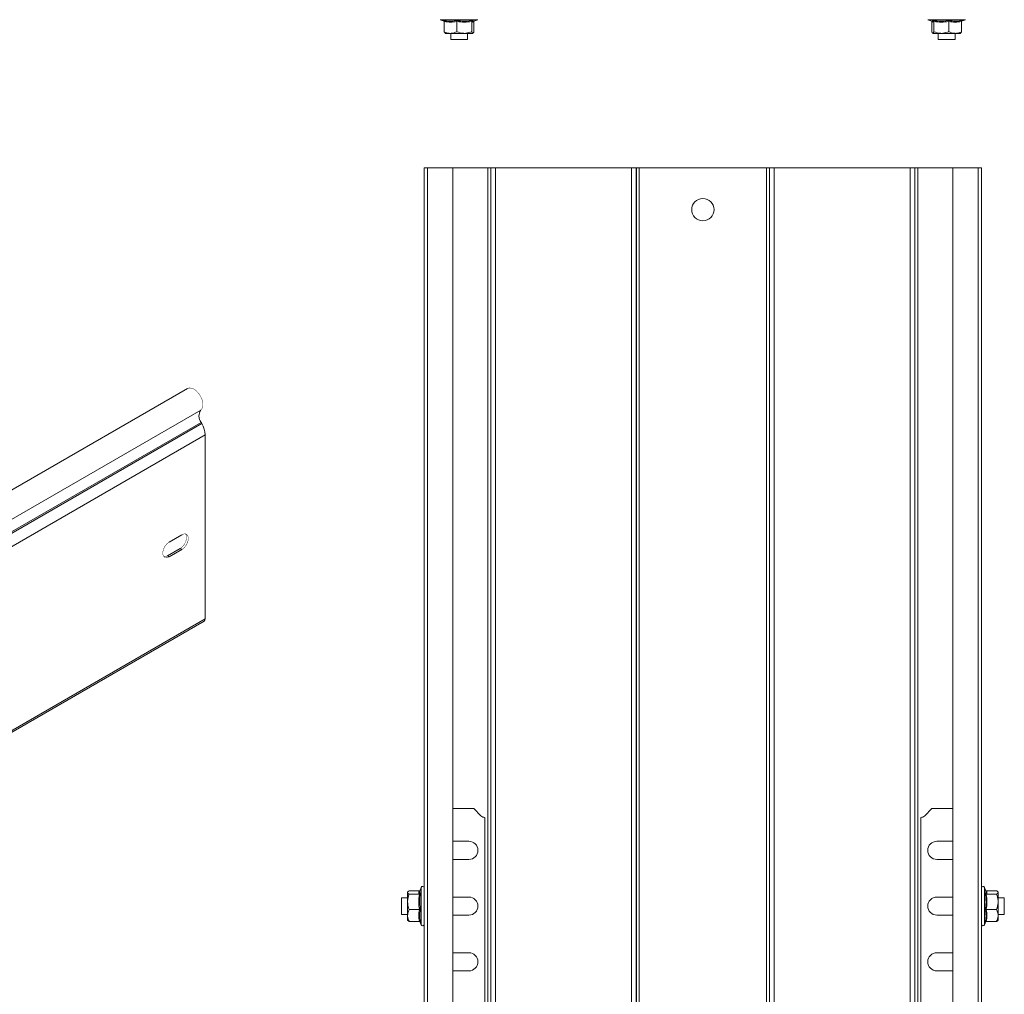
# Model space of a CAD drawing. Header units: millimetres. Extents: x 206 to 1133, y -1929 to 488.
# Tile 8 of 30: x 780 to 1133, y -1575 to -1226. Entities that reach past the tile are written whole.
import ezdxf

# ---------------------------------------------------------------- set-up
doc = ezdxf.new("R2010")
doc.units = ezdxf.units.MM
doc.linetypes.add('K5LT32768', pattern=[0])
doc.linetypes.add('K5LT32769', pattern=[0])

msp = doc.modelspace()

# ---------------------------------------------------------------- linework, layer by layer
at = {"color": 7, "linetype": 'K5LT32768', "lineweight": 15}
for p, q in [((930.85, -1225.63), (932.21, -1226.13)), ((932.23, -1226.25), (932.23, -1229.93)), ((936.79, -1226.25), (936.79, -1229.93)), ((942.14, -1226.25), (942.14, -1229.93)), ((942.87, -1226.15), (944.3, -1225.63)), ((942.92, -1226.25), (942.92, -1229.93)), ((1105.85, -1225.63), (1107.26, -1226.15)), ((1107.23, -1226.25), (1107.23, -1229.93)), ((1107.27, -1226.14), (1107.27, -1226.14)), ((1108.01, -1226.25), (1108.01, -1229.93)), ((1113.36, -1226.25), (1113.36, -1229.93)), ((1117.92, -1226.25), (1117.92, -1229.93)), ((1117.94, -1226.13), (1119.3, -1225.63)), ((934.51, -1230.53), (932.58, -1230.53)), ((934.51, -1230.53), (939.46, -1230.53)), ((934.58, -1230.53), (934.58, -1232.73)), ((934.58, -1232.73), (940.58, -1232.73)), ((939.46, -1230.53), (942.53, -1230.53)), ((940.58, -1232.73), (940.58, -1230.53)), ((1107.62, -1230.53), (1110.69, -1230.53)), ((1109.58, -1230.53), (1109.58, -1232.73)), ((1109.58, -1232.73), (1112.58, -1232.73)), ((1115.64, -1230.53), (1110.69, -1230.53)), ((1112.58, -1232.73), (1115.58, -1232.73)), ((1115.58, -1232.73), (1115.58, -1230.53)), ((1115.64, -1230.53), (1117.58, -1230.53)), ((926.2, -1278.81), (925.08, -1278.81)), ((925.08, -1603.81), (925.08, -1278.81)), ((926.2, -1278.81), (926.2, -1603.81)), ((935.3, -1278.81), (926.2, -1278.81)), ((935.3, -1603.81), (935.3, -1278.81)), ((935.3, -1278.81), (947.88, -1278.81)), ((947.88, -1603.81), (947.88, -1278.81)), ((947.88, -1278.81), (948.94, -1278.81)), ((948.94, -1603.81), (948.94, -1278.81)), ((948.94, -1278.81), (949, -1278.81)), ((949, -1603.81), (949, -1278.81)), ((949, -1278.81), (950.7, -1278.81)), ((950.7, -1603.81), (950.7, -1278.81)), ((950.7, -1278.81), (999.45, -1278.81)), ((999.45, -1603.81), (999.45, -1278.81)), ((999.45, -1278.81), (1001.15, -1278.81)), ((1001.15, -1603.81), (1001.15, -1278.81)), ((1001.15, -1278.81), (1001.21, -1278.81)), ((1001.21, -1603.81), (1001.21, -1278.81)), ((1001.21, -1278.81), (1002.27, -1278.81)), ((1002.27, -1603.81), (1002.27, -1278.81)), ((1002.27, -1278.81), (1047.88, -1278.81)), ((1047.88, -1603.81), (1047.88, -1278.81)), ((1047.88, -1278.81), (1048.94, -1278.81)), ((1048.94, -1603.81), (1048.94, -1278.81)), ((1048.94, -1278.81), (1049, -1278.81)), ((1049, -1603.81), (1049, -1278.81)), ((1049, -1278.81), (1050.7, -1278.81)), ((1050.7, -1603.81), (1050.7, -1278.81)), ((1050.7, -1278.81), (1099.45, -1278.81)), ((1099.45, -1603.81), (1099.45, -1278.81)), ((1099.45, -1278.81), (1101.15, -1278.81)), ((1101.15, -1603.81), (1101.15, -1278.81)), ((1101.15, -1278.81), (1101.21, -1278.81)), ((1101.21, -1603.81), (1101.21, -1278.81)), ((1101.21, -1278.81), (1102.27, -1278.81)), ((1102.27, -1603.81), (1102.27, -1278.81)), ((1102.27, -1278.81), (1114.85, -1278.81)), ((1114.85, -1278.81), (1114.85, -1603.81)), ((1123.95, -1278.81), (1114.85, -1278.81)), ((1123.95, -1603.81), (1123.95, -1278.81)), ((1125.08, -1278.81), (1123.95, -1278.81)), ((1125.08, -1603.81), (1125.08, -1278.81)), ((840.14, -1358.02), (610.33, -1490.69)), ((615.08, -1498.43), (844.89, -1365.76)), ((615.2, -1502.84), (845.01, -1370.17)), ((615.45, -1503.27), (845.26, -1370.61)), ((845.26, -1370.61), (845.01, -1370.17)), ((616.61, -1507.32), (846.42, -1374.65)), ((846.42, -1440.75), (846.42, -1374.65)), ((833.52, -1413.14), (838.12, -1410.49)), ((837.48, -1415.43), (832.88, -1418.08)), ((838.12, -1415.8), (833.52, -1418.45)), ((838.12, -1415.8), (837.48, -1415.43)), ((833.52, -1418.45), (832.88, -1418.08)), ((616.24, -1574.24), (846.05, -1441.57)), ((616.61, -1573.41), (846.42, -1440.75)), ((942.84, -1508.81), (935.3, -1508.81)), ((942.84, -1508.81), (945.43, -1511.39)), ((1104.72, -1511.39), (1107.31, -1508.81)), ((1114.85, -1508.81), (1107.31, -1508.81)), ((946.84, -1695.64), (946.84, -1511.98)), ((1103.31, -1511.98), (1103.31, -1695.64)), ((941.09, -1520.56), (935.3, -1520.56)), ((1114.85, -1520.56), (1109.06, -1520.56)), ((935.3, -1527.06), (941.09, -1527.06)), ((1109.06, -1527.06), (1114.85, -1527.06)), ((923.98, -1537.08), (923.49, -1538.42)), ((1126.67, -1538.43), (1126.18, -1537.08)), ((919.08, -1540.81), (916.88, -1540.81)), ((916.88, -1540.81), (916.88, -1546.81)), ((919.21, -1538.64), (919.08, -1538.81)), ((919.08, -1538.81), (919.08, -1538.93)), ((919.08, -1538.93), (919.08, -1542.31)), ((923.36, -1538.3), (919.68, -1538.3)), ((923.36, -1539.55), (919.68, -1539.55)), ((941.09, -1540.56), (935.3, -1540.56)), ((1114.85, -1540.56), (1109.06, -1540.56)), ((1126.79, -1538.3), (1130.48, -1538.3)), ((1126.79, -1539.55), (1130.48, -1539.55)), ((1131.08, -1538.81), (1130.94, -1538.64)), ((1131.08, -1538.93), (1131.08, -1538.81)), ((1131.08, -1542.31), (1131.08, -1538.93)), ((1133.28, -1540.81), (1131.08, -1540.81)), ((1133.28, -1546.81), (1133.28, -1540.81)), ((919.08, -1542.31), (919.08, -1547.19)), ((1131.08, -1547.19), (1131.08, -1542.31)), ((916.88, -1546.81), (919.08, -1546.81)), ((919.08, -1547.19), (919.08, -1548.81)), ((923.36, -1545.06), (919.68, -1545.06)), ((935.3, -1547.06), (941.09, -1547.06)), ((1109.06, -1547.06), (1114.85, -1547.06)), ((1126.79, -1545.06), (1130.48, -1545.06)), ((1131.08, -1546.81), (1133.28, -1546.81)), ((1131.08, -1547.19), (1131.08, -1548.81)), ((919.08, -1548.81), (919.21, -1548.98)), ((919.68, -1549.32), (919.27, -1548.93)), ((923.36, -1549.32), (919.68, -1549.32)), ((923.55, -1549.38), (923.98, -1550.54)), ((1126.18, -1550.54), (1126.6, -1549.38)), ((1126.79, -1549.32), (1130.48, -1549.32)), ((1130.94, -1548.98), (1131.08, -1548.81)), ((941.09, -1560.56), (935.3, -1560.56)), ((1114.85, -1560.56), (1109.06, -1560.56)), ((935.3, -1567.06), (941.09, -1567.06)), ((1109.06, -1567.06), (1114.85, -1567.06))]:
    msp.add_line(p, q, dxfattribs=at)
at = {"color": 8, "linetype": 'K5LT32769', "lineweight": 15, "true_color": 0x808080}
for p, q in [((944.3, -1225.63), (930.85, -1225.63)), ((932.17, -1226.04), (931.96, -1225.87)), ((1116.7, -1225.63), (1105.85, -1225.63)), ((1119.3, -1225.63), (1116.7, -1225.63)), ((923.98, -1550.54), (923.98, -1537.08)), ((1126.18, -1537.08), (1126.18, -1548.36)), ((1126.18, -1548.36), (1126.18, -1550.54))]:
    msp.add_line(p, q, dxfattribs=at)
at = {"color": 7, "linetype": 'K5LT32768', "const_width": 0.15}
for points in [[(844.89, -1365.76), (845.37, -1365.14), (845.61, -1364.25), (845.59, -1363.18), (845.31, -1362.01), (844.8, -1360.84), (844.09, -1359.76), (843.25, -1358.86), (842.34, -1358.2), (841.44, -1357.86), (840.61, -1357.84), (840.14, -1358.02)], [(833.52, -1418.45), (832.73, -1418.74), (832.04, -1418.68), (831.53, -1418.27), (831.26, -1417.56), (831.26, -1416.64), (831.53, -1415.62), (832.04, -1414.62), (832.73, -1413.76), (833.52, -1413.14)], [(839.39, -1410.2), (839.47, -1410.3), (839.74, -1411.01), (839.74, -1411.93), (839.47, -1412.95), (838.96, -1413.95), (838.27, -1414.81), (837.48, -1415.43)], [(838.12, -1410.49), (838.9, -1410.19), (839.59, -1410.26), (840.11, -1410.67), (840.38, -1411.37), (840.38, -1412.3), (840.11, -1413.32), (839.59, -1414.32), (838.9, -1415.18), (838.12, -1415.8)], [(832.88, -1418.08), (832.1, -1418.38), (831.61, -1418.37)]]:
    msp.add_lwpolyline(points, dxfattribs=at)
at = {"color": 7, "linetype": 'K5LT32768', "lineweight": 15}
msp.add_circle((1025.08, -1293.81), 4, dxfattribs=at)
for centre, radius, start, end in [((847.94, -1367.88), 3.72, 145.2363, 218.0457), ((837.84, -1374.94), 8.59, 1.8773, 30.2829), ((845.54, -1440.84), 0.887, 305.0108, 6.3014), ((946.84, -1509.98), 2, 225, 270), ((1103.31, -1509.98), 2, 270, 315), ((941.09, -1523.81), 3.25, 270, 90), ((1109.06, -1523.81), 3.25, 90, 270), ((924.51, -1537.28), 0.567, 0, 160), ((1125.64, -1537.28), 0.567, 20, 180), ((941.09, -1543.81), 3.25, 270, 90), ((1109.06, -1543.81), 3.25, 90, 270), ((924.51, -1550.34), 0.567, 200, 0), ((1125.64, -1550.34), 0.567, 180, 340), ((941.09, -1563.81), 3.25, 270, 90), ((1109.06, -1563.81), 3.25, 90, 270)]:
    msp.add_arc(centre, radius, start, end, dxfattribs=at)
for points, knots in [([(931.96, -1225.87), (932.15, -1225.91), (933.09, -1226.12), (934.71, -1226.27), (936.11, -1226), (936.75, -1225.87)], [0, 0, 0, 0, 0.118083, 0.59226, 1, 1, 1, 1]), ([(931.96, -1225.87), (931.96, -1225.87), (932, -1225.89), (932.07, -1225.93), (932.16, -1226.02), (932.22, -1226.13), (932.23, -1226.21), (932.23, -1226.25)], [0, 0, 0, 0, 0.007901, 0.26754, 0.528603, 0.763813, 1, 1, 1, 1]), ([(936.79, -1226.25), (936.04, -1226.38), (934.52, -1226.64), (933, -1226.38), (932.23, -1226.25)], [0, 0, 0, 0, 0.492149, 1, 1, 1, 1]), ([(936.75, -1225.87), (936.97, -1225.91), (938.06, -1226.12), (939.96, -1226.27), (941.61, -1226), (942.37, -1225.87)], [0, 0, 0, 0, 0.118084, 0.592259, 1, 1, 1, 1]), ([(936.75, -1225.87), (936.75, -1225.87), (936.76, -1225.89), (936.77, -1225.93), (936.78, -1226.02), (936.79, -1226.13), (936.79, -1226.21), (936.79, -1226.25)], [0, 0, 0, 0, 0.007891, 0.267535, 0.528595, 0.763815, 1, 1, 1, 1]), ([(942.14, -1226.25), (941.26, -1226.38), (939.48, -1226.64), (937.7, -1226.38), (936.79, -1226.25)], [0, 0, 0, 0, 0.49215, 1, 1, 1, 1]), ([(942.37, -1225.87), (942.37, -1225.87), (942.33, -1225.89), (942.27, -1225.93), (942.2, -1226.02), (942.15, -1226.13), (942.14, -1226.21), (942.14, -1226.25)], [0, 0, 0, 0, 0.007905, 0.267542, 0.528604, 0.763813, 1, 1, 1, 1]), ([(942.92, -1226.25), (942.79, -1226.38), (942.53, -1226.64), (942.27, -1226.38), (942.14, -1226.25)], [0, 0, 0, 0, 0.492148, 1, 1, 1, 1]), ([(942.92, -1226.25), (942.92, -1226.21), (942.92, -1226.16), (942.94, -1226.13), (942.94, -1226.13)], [0, 0, 0, 0, 0.96679, 1, 1, 1, 1]), ([(1107.21, -1226.13), (1107.21, -1226.13), (1107.23, -1226.16), (1107.23, -1226.21), (1107.23, -1226.25)], [0, 0, 0, 0, 0.033217, 1, 1, 1, 1]), ([(1108.01, -1226.25), (1107.88, -1226.38), (1107.62, -1226.64), (1107.36, -1226.38), (1107.23, -1226.25)], [0, 0, 0, 0, 0.492148, 1, 1, 1, 1]), ([(1107.78, -1225.87), (1108, -1225.91), (1109.1, -1226.12), (1111, -1226.27), (1112.64, -1226), (1113.4, -1225.87)], [0, 0, 0, 0, 0.118083, 0.592258, 1, 1, 1, 1]), ([(1107.78, -1225.87), (1107.78, -1225.87), (1107.82, -1225.89), (1107.88, -1225.93), (1107.95, -1226.02), (1108, -1226.13), (1108.01, -1226.21), (1108.01, -1226.25)], [0, 0, 0, 0, 0.007916, 0.267547, 0.52861, 0.763816, 1, 1, 1, 1]), ([(1113.36, -1226.25), (1112.48, -1226.38), (1110.7, -1226.64), (1108.92, -1226.38), (1108.01, -1226.25)], [0, 0, 0, 0, 0.492148, 1, 1, 1, 1]), ([(1113.36, -1226.25), (1113.36, -1226.21), (1113.36, -1226.13), (1113.37, -1226.02), (1113.38, -1225.93), (1113.39, -1225.89), (1113.4, -1225.87), (1113.4, -1225.87)], [0, 0, 0, 0, 0.236185, 0.471406, 0.732465, 0.992109, 1, 1, 1, 1]), ([(1117.92, -1226.25), (1117.17, -1226.38), (1115.65, -1226.64), (1114.13, -1226.38), (1113.36, -1226.25)], [0, 0, 0, 0, 0.492148, 1, 1, 1, 1]), ([(1113.4, -1225.87), (1113.58, -1225.91), (1114.51, -1226.12), (1116.13, -1226.27), (1117.54, -1226), (1118.19, -1225.87)], [0, 0, 0, 0, 0.118082, 0.592258, 1, 1, 1, 1]), ([(1117.92, -1226.25), (1117.93, -1226.21), (1117.93, -1226.13), (1117.99, -1226.02), (1118.08, -1225.93), (1118.15, -1225.89), (1118.19, -1225.87), (1118.19, -1225.87)], [0, 0, 0, 0, 0.236183, 0.471397, 0.732463, 0.992085, 1, 1, 1, 1]), ([(932.23, -1229.93), (932.42, -1230.02), (933.15, -1230.37), (933.94, -1230.46), (934.51, -1230.53)], [0, 0, 0, 0, 0.263252, 1, 1, 1, 1]), ([(932.62, -1230.53), (932.51, -1230.45), (932.38, -1230.35), (932.25, -1230), (932.23, -1229.93)], [0, 0, 0, 0, 0.801461, 1, 1, 1, 1]), ([(934.51, -1230.53), (934.63, -1230.53), (935.38, -1230.51), (936.15, -1230.24), (936.77, -1229.94), (936.79, -1229.93)], [0, 0, 0, 0, 0.148484, 0.965568, 1, 1, 1, 1]), ([(936.79, -1229.93), (937.58, -1230.21), (938.46, -1230.52), (939.37, -1230.53), (939.46, -1230.53)], [0, 0, 0, 0, 0.896036, 1, 1, 1, 1]), ([(939.46, -1230.53), (940.2, -1230.45), (941.11, -1230.35), (941.97, -1230), (942.14, -1229.93)], [0, 0, 0, 0, 0.80146, 1, 1, 1, 1]), ([(942.14, -1229.93), (942.25, -1230.21), (942.38, -1230.52), (942.52, -1230.53), (942.53, -1230.53)], [0, 0, 0, 0, 0.896039, 1, 1, 1, 1]), ([(942.53, -1230.53), (942.64, -1230.45), (942.77, -1230.35), (942.9, -1230), (942.92, -1229.93)], [0, 0, 0, 0, 0.801461, 1, 1, 1, 1]), ([(1107.23, -1229.93), (1107.35, -1230.21), (1107.47, -1230.52), (1107.61, -1230.53), (1107.62, -1230.53)], [0, 0, 0, 0, 0.896035, 1, 1, 1, 1]), ([(1107.62, -1230.53), (1107.73, -1230.45), (1107.86, -1230.35), (1107.99, -1230), (1108.01, -1229.93)], [0, 0, 0, 0, 0.80146, 1, 1, 1, 1]), ([(1108.01, -1229.93), (1108.8, -1230.21), (1109.68, -1230.52), (1110.59, -1230.53), (1110.69, -1230.53)], [0, 0, 0, 0, 0.896036, 1, 1, 1, 1]), ([(1110.69, -1230.53), (1111.42, -1230.45), (1112.33, -1230.35), (1113.19, -1230), (1113.36, -1229.93)], [0, 0, 0, 0, 0.801463, 1, 1, 1, 1]), ([(1115.64, -1230.53), (1115.52, -1230.53), (1114.77, -1230.51), (1114, -1230.24), (1113.38, -1229.94), (1113.36, -1229.93)], [0, 0, 0, 0, 0.148485, 0.965571, 1, 1, 1, 1]), ([(1117.92, -1229.93), (1117.73, -1230.02), (1117, -1230.37), (1116.22, -1230.46), (1115.64, -1230.53)], [0, 0, 0, 0, 0.263253, 1, 1, 1, 1]), ([(1117.92, -1229.93), (1117.81, -1230.21), (1117.68, -1230.52), (1117.54, -1230.53), (1117.53, -1230.53)], [0, 0, 0, 0, 0.896035, 1, 1, 1, 1]), ([(919.68, -1538.3), (919.4, -1538.49), (919.09, -1538.69), (919.08, -1538.91), (919.08, -1538.93)], [0, 0, 0, 0, 0.896037, 1, 1, 1, 1]), ([(919.08, -1538.93), (919.16, -1539.1), (919.26, -1539.31), (919.61, -1539.51), (919.68, -1539.55)], [0, 0, 0, 0, 0.801462, 1, 1, 1, 1]), ([(919.68, -1539.55), (919.4, -1540.36), (919.09, -1541.27), (919.08, -1542.21), (919.08, -1542.31)], [0, 0, 0, 0, 0.896037, 1, 1, 1, 1]), ([(923.36, -1539.55), (923.23, -1539.35), (922.96, -1538.93), (923.23, -1538.51), (923.36, -1538.3)], [0, 0, 0, 0, 0.492148, 1, 1, 1, 1]), ([(923.36, -1545.06), (923.23, -1544.16), (922.96, -1542.32), (923.23, -1540.49), (923.36, -1539.55)], [0, 0, 0, 0, 0.492147, 1, 1, 1, 1]), ([(923.36, -1538.3), (923.4, -1538.3), (923.47, -1538.29), (923.53, -1538.26), (923.55, -1538.24)], [0, 0, 0, 0, 0.576002, 1, 1, 1, 1]), ([(923.36, -1539.55), (923.4, -1539.55), (923.48, -1539.54), (923.59, -1539.5), (923.68, -1539.43), (923.72, -1539.37), (923.73, -1539.34), (923.73, -1539.34)], [0, 0, 0, 0, 0.236178, 0.471385, 0.732467, 0.992094, 1, 1, 1, 1]), ([(923.73, -1539.34), (923.69, -1539.56), (923.49, -1540.7), (923.34, -1542.65), (923.61, -1544.34), (923.73, -1545.12)], [0, 0, 0, 0, 0.118083, 0.592258, 1, 1, 1, 1]), ([(923.55, -1538.44), (923.49, -1538.57), (923.36, -1538.88), (923.6, -1539.17), (923.73, -1539.34)], [0, 0, 0, 0, 0.410652, 1, 1, 1, 1]), ([(1126.42, -1539.34), (1126.46, -1539.29), (1126.66, -1539.04), (1126.81, -1538.74), (1126.66, -1538.48), (1126.64, -1538.44)], [0, 0, 0, 0, 0.17083, 0.856816, 1, 1, 1, 1]), ([(1126.42, -1545.12), (1126.46, -1544.9), (1126.66, -1543.77), (1126.81, -1541.82), (1126.54, -1540.12), (1126.42, -1539.34)], [0, 0, 0, 0, 0.118084, 0.592259, 1, 1, 1, 1]), ([(1126.79, -1539.55), (1126.75, -1539.55), (1126.67, -1539.54), (1126.56, -1539.5), (1126.47, -1539.43), (1126.43, -1539.37), (1126.42, -1539.34), (1126.42, -1539.34)], [0, 0, 0, 0, 0.236183, 0.471399, 0.732468, 0.992088, 1, 1, 1, 1]), ([(1126.6, -1538.24), (1126.62, -1538.26), (1126.68, -1538.29), (1126.75, -1538.3), (1126.79, -1538.3)], [0, 0, 0, 0, 0.424012, 1, 1, 1, 1]), ([(1126.79, -1538.3), (1126.92, -1538.51), (1127.19, -1538.92), (1126.92, -1539.34), (1126.79, -1539.55)], [0, 0, 0, 0, 0.492148, 1, 1, 1, 1]), ([(1126.79, -1539.55), (1126.92, -1540.46), (1127.19, -1542.29), (1126.92, -1544.13), (1126.79, -1545.06)], [0, 0, 0, 0, 0.492149, 1, 1, 1, 1]), ([(1131.08, -1538.93), (1130.99, -1538.76), (1130.89, -1538.54), (1130.54, -1538.34), (1130.48, -1538.3)], [0, 0, 0, 0, 0.801462, 1, 1, 1, 1]), ([(1130.48, -1539.55), (1130.75, -1539.37), (1131.06, -1539.16), (1131.07, -1538.95), (1131.08, -1538.93)], [0, 0, 0, 0, 0.896037, 1, 1, 1, 1]), ([(1131.08, -1542.31), (1130.99, -1541.55), (1130.89, -1540.61), (1130.54, -1539.73), (1130.48, -1539.55)], [0, 0, 0, 0, 0.801462, 1, 1, 1, 1]), ([(919.08, -1542.31), (919.16, -1543.06), (919.26, -1544.01), (919.61, -1544.89), (919.68, -1545.06)], [0, 0, 0, 0, 0.801461, 1, 1, 1, 1]), ([(1130.48, -1545.06), (1130.75, -1544.25), (1131.06, -1543.35), (1131.07, -1542.41), (1131.08, -1542.31)], [0, 0, 0, 0, 0.896037, 1, 1, 1, 1]), ([(919.68, -1545.06), (919.58, -1545.24), (919.24, -1545.92), (919.14, -1546.65), (919.08, -1547.19)], [0, 0, 0, 0, 0.263254, 1, 1, 1, 1]), ([(919.08, -1547.19), (919.08, -1547.3), (919.1, -1548), (919.36, -1548.72), (919.66, -1549.29), (919.68, -1549.32)], [0, 0, 0, 0, 0.148484, 0.965572, 1, 1, 1, 1]), ([(923.36, -1549.32), (923.23, -1548.62), (922.96, -1547.2), (923.23, -1545.78), (923.36, -1545.06)], [0, 0, 0, 0, 0.492148, 1, 1, 1, 1]), ([(923.73, -1545.12), (923.73, -1545.12), (923.72, -1545.12), (923.68, -1545.1), (923.59, -1545.08), (923.48, -1545.06), (923.4, -1545.06), (923.36, -1545.06)], [0, 0, 0, 0, 0.00791, 0.267538, 0.528615, 0.763822, 1, 1, 1, 1]), ([(923.73, -1545.12), (923.69, -1545.3), (923.49, -1546.16), (923.34, -1547.67), (923.61, -1548.99), (923.73, -1549.6)], [0, 0, 0, 0, 0.118083, 0.592258, 1, 1, 1, 1]), ([(1126.79, -1545.06), (1126.75, -1545.06), (1126.67, -1545.06), (1126.56, -1545.08), (1126.47, -1545.1), (1126.43, -1545.12), (1126.42, -1545.12), (1126.42, -1545.12)], [0, 0, 0, 0, 0.236183, 0.471399, 0.732463, 0.992084, 1, 1, 1, 1]), ([(1126.42, -1549.6), (1126.46, -1549.42), (1126.66, -1548.54), (1126.81, -1547.02), (1126.54, -1545.72), (1126.42, -1545.12)], [0, 0, 0, 0, 0.118083, 0.592259, 1, 1, 1, 1]), ([(1126.79, -1545.06), (1126.92, -1545.76), (1127.19, -1547.18), (1126.92, -1548.6), (1126.79, -1549.32)], [0, 0, 0, 0, 0.492149, 1, 1, 1, 1]), ([(1130.48, -1545.06), (1130.57, -1545.24), (1130.91, -1545.92), (1131.01, -1546.65), (1131.08, -1547.19)], [0, 0, 0, 0, 0.263254, 1, 1, 1, 1]), ([(1131.08, -1547.19), (1131.07, -1547.3), (1131.05, -1548), (1130.79, -1548.72), (1130.49, -1549.29), (1130.48, -1549.32)], [0, 0, 0, 0, 0.148484, 0.965571, 1, 1, 1, 1]), ([(923.73, -1549.6), (923.73, -1549.59), (923.72, -1549.55), (923.68, -1549.48), (923.59, -1549.39), (923.48, -1549.33), (923.4, -1549.32), (923.36, -1549.32)], [0, 0, 0, 0, 0.00792, 0.267543, 0.528624, 0.763822, 1, 1, 1, 1]), ([(1126.79, -1549.32), (1126.75, -1549.32), (1126.67, -1549.33), (1126.56, -1549.39), (1126.47, -1549.48), (1126.43, -1549.55), (1126.42, -1549.59), (1126.42, -1549.6)], [0, 0, 0, 0, 0.236183, 0.471391, 0.732458, 0.992074, 1, 1, 1, 1]), ([(1130.88, -1548.93), (1130.84, -1549.02), (1130.77, -1549.15), (1130.55, -1549.28), (1130.48, -1549.32)], [0, 0, 0, 0, 0.679159, 1, 1, 1, 1])]:
    msp.add_open_spline(points, degree=3, knots=knots, dxfattribs=at)
at = {"color": 8, "linetype": 'K5LT32769', "lineweight": 15, "true_color": 0x808080}
for points, knots in [([(942.37, -1225.87), (942.4, -1225.91), (942.55, -1226.11), (942.71, -1226.27), (942.86, -1226.15), (942.86, -1226.14)], [0, 0, 0, 0, 0.191207, 0.95902, 1, 1, 1, 1]), ([(1107.28, -1226.09), (1107.34, -1226.12), (1107.52, -1226.24), (1107.68, -1226.02), (1107.78, -1225.87)], [0, 0, 0, 0, 0.340423, 1, 1, 1, 1]), ([(1118.19, -1225.87), (1118.16, -1225.92), (1118.09, -1226.01), (1118.02, -1226.03), (1117.99, -1226.03)], [0, 0, 0, 0, 0.501179, 1, 1, 1, 1])]:
    msp.add_open_spline(points, degree=3, knots=knots, dxfattribs=at)

doc.saveas('drawing.dxf')
